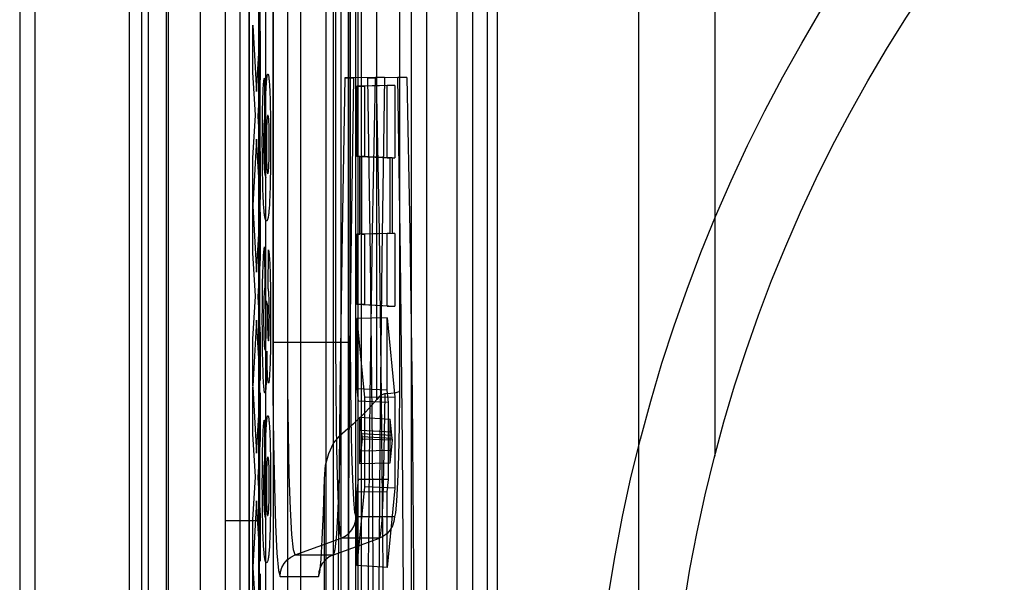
# Model space of a CAD drawing. Header units: millimetres. Extents: x 0 to 770, y -15 to 420.
# Tile 100 of 116: x 493.353 to 494.432, y 264.463 to 265.079. Entities that reach past the tile are written whole.
import ezdxf

# ---------------------------------------------------------------- set-up
doc = ezdxf.new("R2010")
doc.units = ezdxf.units.MM
doc.header["$LTSCALE"] = 32.67
doc.layers.get('0').update_dxf_attribs({"linetype": 'CONTINUOUS'})

msp = doc.modelspace()

# ---------------------------------------------------------------- linework, layer by layer
at = {"color": 9, "linetype": 'CONTINUOUS'}
for p, q in [((493.352701, 267.738734), (493.352701, 260.626128)), ((493.369368, 267.738734), (493.369368, 260.626128)), ((493.48644, 260.626128), (493.48644, 267.738734)), ((493.515677, 260.640764), (493.515677, 267.724097)), ((493.550693, 267.724097), (493.55029, 264.182431)), ((493.68829, 267.724097), (493.68829, 260.640764)), ((493.723059, 267.724097), (493.723059, 260.640764)), ((493.727065, 260.640764), (493.727065, 267.724097)), ((493.832069, 260.641785), (493.832069, 267.723077)), ((493.848735, 267.723077), (493.848735, 260.641785)), ((493.578173, 264.530677), (493.578195, 267.586852)), ((493.616203, 267.24394), (493.615531, 264.53068)), ((493.698909, 266.790976), (493.698909, 264.725603)), ((493.715346, 264.725603), (493.715346, 266.790976)), ((493.769014, 266.735685), (493.769014, 264.672503)), ((493.744026, 264.663263), (493.744026, 266.733947)), ((493.604522, 261.648227), (493.604522, 266.716634)), ((493.646168, 266.71835), (493.646168, 261.646512)), ((493.604052, 261.802053), (493.604052, 266.562808)), ((493.493621, 266.561819), (493.493621, 261.803043)), ((493.594281, 261.803043), (493.594281, 266.561819)), ((493.629999, 266.55996), (493.629999, 264.725603)), ((493.646436, 264.725603), (493.646436, 266.55996)), ((493.61446, 266.257545), (493.61446, 262.107316)), ((493.630897, 262.107316), (493.630897, 266.257545)), ((493.70451, 266.257545), (493.70451, 262.107316)), ((493.720947, 262.107316), (493.720947, 266.257545)), ((494.114455, 265.984926), (494.114455, 264.601017)), ((493.712496, 265.926748), (493.712496, 262.438114)), ((493.622564, 264.779455), (493.622411, 265.910513)), ((494.031163, 262.641603), (494.031163, 265.904432)), ((493.696471, 262.66582), (493.696471, 265.699042)), ((493.712908, 265.699042), (493.712908, 262.66582)), ((493.781937, 262.66582), (493.781937, 265.699042)), ((493.798374, 265.699042), (493.798374, 262.66582)), ((493.660332, 265.276053), (493.660378, 264.983834)), ((493.660378, 264.983834), (493.660448, 264.312511)), ((493.622358, 264.31251), (493.622564, 264.779455)), ((493.715346, 264.725603), (493.629999, 264.725603)), ((493.763262, 264.534772), (493.72134, 264.534772)), ((493.578255, 264.530677), (493.615531, 264.53068)), ((493.578277, 264.182417), (493.578255, 264.530677)), ((493.654483, 264.492931), (493.704903, 264.511281)), ((493.696405, 264.492931), (493.746825, 264.511281)), ((493.746825, 264.511281), (493.704903, 264.511281)), ((493.654483, 264.492931), (493.696405, 264.492931)), ((493.638046, 264.46944), (493.679968, 264.46944))]:
    msp.add_line(p, q, dxfattribs=at)
at = {"color": 6, "linetype": 'CONTINUOUS'}
for p, q in [((493.4731, 260.640764), (493.4731, 267.724097)), ((493.513135, 267.724097), (493.513135, 260.640764)), ((493.864971, 266.247954), (493.864971, 262.116908)), ((493.876171, 262.438114), (493.876171, 265.926748)), ((493.742403, 265.015764), (493.709094, 265.015203)), ((493.709094, 265.015203), (493.718882, 265.015203)), ((493.752272, 265.015764), (493.718882, 265.015203)), ((493.767085, 265.015764), (493.73382, 265.015203)), ((493.73382, 265.015203), (493.743608, 265.015203)), ((493.752272, 265.015764), (493.742403, 265.015764)), ((493.776955, 265.015764), (493.743608, 265.015203)), ((493.776955, 265.015764), (493.767085, 265.015764)), ((493.755286, 265.006968), (493.721994, 265.006407)), ((493.721994, 265.006407), (493.7305, 265.006407)), ((493.721994, 264.929413), (493.721994, 265.006407)), ((493.763865, 265.006968), (493.7305, 265.006407)), ((493.7305, 265.006407), (493.7305, 264.929413)), ((493.763865, 265.006968), (493.755286, 265.006968)), ((493.755286, 264.927646), (493.755286, 265.006968)), ((493.763865, 265.006968), (493.763865, 264.927646)), ((493.725367, 264.929413), (493.721994, 264.929413)), ((493.755286, 264.927646), (493.721994, 264.929413)), ((493.725367, 264.929413), (493.758659, 264.927646)), ((493.725367, 264.844294), (493.725367, 264.929413)), ((493.7305, 264.929413), (493.727344, 264.929413)), ((493.760708, 264.927646), (493.727344, 264.929413)), ((493.727344, 264.929413), (493.727344, 264.844294)), ((493.7305, 264.929413), (493.763865, 264.927646)), ((493.755286, 264.927646), (493.758659, 264.927646)), ((493.758659, 264.844855), (493.758659, 264.927646)), ((493.760708, 264.927646), (493.763865, 264.927646)), ((493.760708, 264.927646), (493.760708, 264.844855)), ((493.758659, 264.844855), (493.721994, 264.844294)), ((493.721994, 264.844294), (493.725367, 264.844294)), ((493.721994, 264.767301), (493.721994, 264.844294)), ((493.763865, 264.844855), (493.727344, 264.844294)), ((493.727344, 264.844294), (493.7305, 264.844294)), ((493.7305, 264.844294), (493.7305, 264.767301)), ((493.758659, 264.844855), (493.755286, 264.844855)), ((493.755286, 264.765533), (493.755286, 264.844855)), ((493.763865, 264.844855), (493.760708, 264.844855)), ((493.763865, 264.844855), (493.763865, 264.765533)), ((493.7305, 264.767301), (493.721994, 264.767301)), ((493.755286, 264.765533), (493.721994, 264.767301)), ((493.7305, 264.767301), (493.763865, 264.765533)), ((493.755286, 264.765533), (493.763865, 264.765533)), ((493.755286, 264.752742), (493.721994, 264.751752)), ((493.721994, 264.751752), (493.7305, 264.665434)), ((493.721994, 264.674883), (493.721994, 264.751752)), ((493.755286, 264.752742), (493.763865, 264.665682)), ((493.755286, 264.67342), (493.755286, 264.752742)), ((493.755286, 264.67342), (493.721994, 264.674883)), ((493.721994, 264.674883), (493.723392, 264.661202)), ((493.763865, 264.665682), (493.7305, 264.665434)), ((493.7305, 264.665434), (493.7305, 264.567698)), ((493.756683, 264.659739), (493.755286, 264.67342)), ((493.763865, 264.665682), (493.763865, 264.566244)), ((493.756683, 264.659739), (493.723392, 264.661202)), ((493.723392, 264.5754), (493.723392, 264.661202)), ((493.756683, 264.575657), (493.756683, 264.659739)), ((493.725181, 264.643682), (493.758546, 264.641503)), ((493.725181, 264.643682), (493.726626, 264.629542)), ((493.725181, 264.643682), (493.725181, 264.592919)), ((493.759944, 264.627822), (493.758546, 264.641503)), ((493.758546, 264.593892), (493.758546, 264.641503)), ((493.726626, 264.629542), (493.759944, 264.627822)), ((493.726626, 264.629542), (493.727043, 264.625833)), ((493.727043, 264.625833), (493.760362, 264.624105)), ((493.727043, 264.625833), (493.727462, 264.622474)), ((493.727462, 264.622474), (493.760783, 264.620726)), ((493.727462, 264.622474), (493.728046, 264.619951)), ((493.760362, 264.624105), (493.759944, 264.627822)), ((493.760783, 264.620726), (493.760362, 264.624105)), ((493.728046, 264.619951), (493.726626, 264.60706)), ((493.728046, 264.619951), (493.761196, 264.618942)), ((493.759944, 264.607574), (493.761196, 264.618942)), ((493.761196, 264.618942), (493.760783, 264.620726)), ((493.726626, 264.60706), (493.725181, 264.592919)), ((493.726626, 264.60706), (493.759944, 264.607574)), ((493.758546, 264.593892), (493.759944, 264.607574)), ((493.725181, 264.592919), (493.758546, 264.593892)), ((493.686505, 263.791536), (493.686505, 264.576337)), ((493.723392, 264.5754), (493.721994, 264.561718)), ((493.7305, 264.567698), (493.721994, 264.481381)), ((493.756683, 264.575657), (493.723392, 264.5754)), ((493.763865, 264.566244), (493.7305, 264.567698)), ((493.755286, 264.561975), (493.756683, 264.575657)), ((493.755286, 264.561975), (493.721994, 264.561718)), ((493.721994, 264.481381), (493.721994, 264.561718)), ((493.763865, 264.566244), (493.755286, 264.479184)), ((493.755286, 264.479184), (493.755286, 264.561975)), ((493.755286, 264.479184), (493.721994, 264.481381))]:
    msp.add_line(p, q, dxfattribs=at)
at = {"color": 7, "linetype": 'CONTINUOUS', "true_color": 0x2a4972}
for p, q in [((493.60824, 265.073148), (493.612338, 265.00052)), ((493.60824, 265.021667), (493.60824, 265.073148)), ((493.612338, 265.00052), (493.616093, 265.066352)), ((493.616093, 265.066352), (493.616093, 265.016177)), ((493.610956, 264.974427), (493.60824, 265.021667)), ((493.616093, 265.016177), (493.613569, 264.973557)), ((493.620768, 265.014905), (493.62095, 264.970237)), ((493.619297, 264.99774), (493.619378, 264.999603)), ((493.619378, 264.999603), (493.619466, 265.001423)), ((493.619466, 265.001423), (493.619561, 265.003185)), ((493.619561, 265.003185), (493.619658, 265.004807)), ((493.619658, 265.004807), (493.619757, 265.006295)), ((493.622376, 264.994832), (493.622526, 264.998886)), ((493.622526, 264.998886), (493.622694, 265.002799)), ((493.626458, 265.005685), (493.626629, 265.002234)), ((493.626629, 265.002234), (493.626818, 264.997715)), ((493.618848, 264.982272), (493.61897, 264.987657)), ((493.61897, 264.987657), (493.61906, 264.990974)), ((493.61906, 264.990974), (493.619181, 264.994714)), ((493.619181, 264.994714), (493.619297, 264.99774)), ((493.622114, 264.985887), (493.622236, 264.99043)), ((493.622236, 264.99043), (493.622376, 264.994832)), ((493.626818, 264.997715), (493.626972, 264.993353)), ((493.626972, 264.993353), (493.627114, 264.988607)), ((493.627114, 264.988607), (493.627239, 264.983623)), ((493.618747, 264.97648), (493.618848, 264.982272)), ((493.621845, 264.971374), (493.621961, 264.978825)), ((493.621961, 264.978825), (493.622114, 264.985887)), ((493.627239, 264.983623), (493.627395, 264.97575)), ((493.60824, 264.927295), (493.610956, 264.974427)), ((493.613569, 264.973557), (493.616093, 264.931807)), ((493.618577, 264.958121), (493.618648, 264.968481)), ((493.618648, 264.968481), (493.618747, 264.97648)), ((493.621766, 264.963581), (493.621845, 264.971374)), ((493.625893, 264.964916), (493.625818, 264.966523)), ((493.627395, 264.97575), (493.62753, 264.965822)), ((493.618554, 264.944526), (493.618577, 264.958121)), ((493.620064, 264.956318), (493.620021, 264.953664)), ((493.620118, 264.958776), (493.620064, 264.956318)), ((493.620159, 264.960284), (493.620118, 264.958776)), ((493.620204, 264.961674), (493.620159, 264.960284)), ((493.620255, 264.963011), (493.620204, 264.961674)), ((493.621717, 264.947315), (493.621723, 264.955385)), ((493.621723, 264.955385), (493.621766, 264.963581)), ((493.623113, 264.957012), (493.623066, 264.954601)), ((493.623168, 264.959258), (493.623113, 264.957012)), ((493.62323, 264.961331), (493.623168, 264.959258)), ((493.623297, 264.963227), (493.62323, 264.961331)), ((493.625957, 264.963259), (493.625893, 264.964916)), ((493.626017, 264.961432), (493.625957, 264.963259)), ((493.626071, 264.95944), (493.626017, 264.961432)), ((493.626118, 264.957291), (493.626071, 264.95944)), ((493.626158, 264.954953), (493.626118, 264.957291)), ((493.62753, 264.965822), (493.627614, 264.955191)), ((493.612278, 264.94817), (493.60824, 264.875597)), ((493.616093, 264.882121), (493.612278, 264.94817)), ((493.61859, 264.932786), (493.618554, 264.944526)), ((493.619966, 264.947255), (493.61996, 264.943437)), ((493.619991, 264.950982), (493.619966, 264.947255)), ((493.620021, 264.953664), (493.619991, 264.950982)), ((493.621745, 264.939788), (493.621717, 264.947315)), ((493.622977, 264.94634), (493.622965, 264.941958)), ((493.623011, 264.950597), (493.622977, 264.94634)), ((493.623066, 264.954601), (493.623011, 264.950597)), ((493.626204, 264.951142), (493.626158, 264.954953)), ((493.626222, 264.948487), (493.626204, 264.951142)), ((493.626232, 264.944423), (493.626222, 264.948487)), ((493.627614, 264.955191), (493.627646, 264.942266)), ((493.61996, 264.943437), (493.619974, 264.939165)), ((493.620021, 264.934017), (493.620065, 264.931125)), ((493.621807, 264.932617), (493.621745, 264.939788)), ((493.622965, 264.941958), (493.622977, 264.937714)), ((493.622977, 264.937714), (493.622996, 264.934944)), ((493.622996, 264.934944), (493.623043, 264.930966)), ((493.626139, 264.932903), (493.626189, 264.936573)), ((493.626189, 264.936573), (493.626221, 264.940445)), ((493.626221, 264.940445), (493.626232, 264.944423)), ((493.627646, 264.942266), (493.627623, 264.93171)), ((493.60824, 264.875597), (493.60824, 264.927295)), ((493.616093, 264.931807), (493.616093, 264.882121)), ((493.620065, 264.931125), (493.62012, 264.928424)), ((493.62012, 264.928424), (493.620185, 264.925937)), ((493.620185, 264.925937), (493.620257, 264.923663)), ((493.620257, 264.923663), (493.620336, 264.921586)), ((493.621902, 264.925894), (493.621807, 264.932617)), ((493.62199, 264.921368), (493.621902, 264.925894)), ((493.623043, 264.930966), (493.623084, 264.928507)), ((493.623084, 264.928507), (493.623134, 264.926226)), ((493.623134, 264.926226), (493.62319, 264.924106)), ((493.62319, 264.924106), (493.623252, 264.922149)), ((493.62585, 264.922369), (493.625919, 264.924181)), ((493.625919, 264.924181), (493.625983, 264.926144)), ((493.625983, 264.926144), (493.626042, 264.928262)), ((493.626042, 264.928262), (493.626095, 264.930541)), ((493.626095, 264.930541), (493.626139, 264.932903)), ((493.627623, 264.93171), (493.627552, 264.921497)), ((493.618822, 264.911279), (493.618704, 264.919513)), ((493.620336, 264.921586), (493.620419, 264.919694)), ((493.620419, 264.919694), (493.620483, 264.918402)), ((493.620483, 264.918402), (493.620555, 264.917122)), ((493.622092, 264.917136), (493.62199, 264.921368)), ((493.622207, 264.913205), (493.622092, 264.917136)), ((493.622331, 264.909585), (493.622207, 264.913205)), ((493.623252, 264.922149), (493.62332, 264.920362)), ((493.62332, 264.920362), (493.623399, 264.918583)), ((493.625777, 264.920703), (493.62585, 264.922369)), ((493.627552, 264.921497), (493.627434, 264.911971)), ((493.618976, 264.903444), (493.618822, 264.911279)), ((493.619111, 264.897992), (493.618976, 264.903444)), ((493.622462, 264.906286), (493.622331, 264.909585)), ((493.627328, 264.905903), (493.627201, 264.900116)), ((493.627434, 264.911971), (493.627328, 264.905903)), ((493.619276, 264.892423), (493.619111, 264.897992)), ((493.619464, 264.887117), (493.619276, 264.892423)), ((493.627058, 264.894728), (493.626885, 264.889302)), ((493.627201, 264.900116), (493.627058, 264.894728)), ((493.619632, 264.883121), (493.619464, 264.887117)), ((493.60824, 264.875162), (493.612338, 264.802535)), ((493.60824, 264.823682), (493.60824, 264.875162)), ((493.612338, 264.802535), (493.616093, 264.868367)), ((493.616093, 264.868367), (493.616093, 264.818191)), ((493.621071, 264.830444), (493.621271, 264.785715)), ((493.625053, 264.784422), (493.625322, 264.826994)), ((493.610956, 264.776441), (493.60824, 264.823682)), ((493.616093, 264.818191), (493.613569, 264.775572)), ((493.619585, 264.814039), (493.619688, 264.816181)), ((493.619688, 264.816181), (493.619794, 264.81818)), ((493.619794, 264.81818), (493.619903, 264.820034)), ((493.619903, 264.820034), (493.620014, 264.821741)), ((493.619182, 264.803096), (493.619344, 264.808064)), ((493.619344, 264.808064), (493.619485, 264.811754)), ((493.619485, 264.811754), (493.619585, 264.814039)), ((493.62661, 264.813563), (493.626743, 264.810874)), ((493.626743, 264.810874), (493.626868, 264.807879)), ((493.626868, 264.807879), (493.626987, 264.804586)), ((493.626987, 264.804586), (493.627097, 264.800985)), ((493.618925, 264.792756), (493.619047, 264.798113)), ((493.619047, 264.798113), (493.619182, 264.803096)), ((493.627097, 264.800985), (493.627245, 264.795051)), ((493.627245, 264.795051), (493.627371, 264.788611)), ((493.618668, 264.77552), (493.618774, 264.784127)), ((493.618774, 264.784127), (493.618925, 264.792756)), ((493.627371, 264.788611), (493.627506, 264.779107)), ((493.60824, 264.72931), (493.610956, 264.776441)), ((493.613569, 264.775572), (493.616093, 264.733822)), ((493.618585, 264.763764), (493.618668, 264.77552)), ((493.620246, 264.772459), (493.62019, 264.770515)), ((493.620306, 264.774256), (493.620246, 264.772459)), ((493.620384, 264.776204), (493.620306, 264.774256)), ((493.625744, 264.778457), (493.625683, 264.77942)), ((493.625803, 264.777393), (493.625744, 264.778457)), ((493.62586, 264.776222), (493.625803, 264.777393)), ((493.625915, 264.77494), (493.62586, 264.776222)), ((493.625963, 264.773657), (493.625915, 264.77494)), ((493.626024, 264.771739), (493.625963, 264.773657)), ((493.627506, 264.779107), (493.627596, 264.768962)), ((493.618558, 264.751214), (493.618585, 264.763764)), ((493.620056, 264.763903), (493.620014, 264.760359)), ((493.620116, 264.767347), (493.620056, 264.763903)), ((493.62019, 264.770515), (493.620116, 264.767347)), ((493.622724, 264.771114), (493.624113, 264.766)), ((493.622829, 264.758788), (493.622724, 264.771114)), ((493.624113, 264.766), (493.624113, 264.763466)), ((493.624113, 264.763466), (493.624138, 264.75573)), ((493.626079, 264.769649), (493.626024, 264.771739)), ((493.626128, 264.767401), (493.626079, 264.769649)), ((493.626168, 264.765007), (493.626128, 264.767401)), ((493.62621, 264.761498), (493.626168, 264.765007)), ((493.62623, 264.758749), (493.62621, 264.761498)), ((493.627596, 264.768962), (493.627645, 264.755423)), ((493.61859, 264.737951), (493.618558, 264.751214)), ((493.619986, 264.756655), (493.619974, 264.751584)), ((493.619974, 264.751584), (493.61999, 264.746127)), ((493.620014, 264.760359), (493.619986, 264.756655)), ((493.622851, 264.752469), (493.622829, 264.758788)), ((493.622843, 264.746696), (493.622851, 264.752469)), ((493.624138, 264.75573), (493.624177, 264.750649)), ((493.624177, 264.750649), (493.624235, 264.745803)), ((493.626244, 264.754048), (493.62623, 264.758749)), ((493.626234, 264.749517), (493.626244, 264.754048)), ((493.627645, 264.755423), (493.627625, 264.741874)), ((493.612278, 264.750185), (493.60824, 264.677612)), ((493.616093, 264.684135), (493.612278, 264.750185)), ((493.620038, 264.740882), (493.620093, 264.737248)), ((493.622771, 264.738426), (493.622817, 264.742465)), ((493.622817, 264.742465), (493.622843, 264.746696)), ((493.624235, 264.745803), (493.624292, 264.742413)), ((493.624292, 264.742413), (493.624361, 264.739301)), ((493.626071, 264.737847), (493.62613, 264.740424)), ((493.62613, 264.740424), (493.626178, 264.743222)), ((493.626178, 264.743222), (493.626213, 264.746302)), ((493.626213, 264.746302), (493.626234, 264.749517)), ((493.627625, 264.741874), (493.627558, 264.73159)), ((493.60824, 264.677612), (493.60824, 264.72931)), ((493.616093, 264.733822), (493.616093, 264.684135)), ((493.618632, 264.731572), (493.61859, 264.737951)), ((493.618724, 264.72248), (493.618632, 264.731572)), ((493.620093, 264.737248), (493.620164, 264.733966)), ((493.620164, 264.733966), (493.620218, 264.731944)), ((493.620218, 264.731944), (493.620278, 264.730059)), ((493.620278, 264.730059), (493.620341, 264.728314)), ((493.622526, 264.728408), (493.622599, 264.730604)), ((493.622599, 264.730604), (493.622666, 264.733008)), ((493.622666, 264.733008), (493.622723, 264.735614)), ((493.622723, 264.735614), (493.622771, 264.738426)), ((493.624361, 264.739301), (493.624413, 264.737413)), ((493.624413, 264.737413), (493.624472, 264.735682)), ((493.624472, 264.735682), (493.624535, 264.734123)), ((493.624535, 264.734123), (493.624602, 264.732736)), ((493.625977, 264.734826), (493.626026, 264.736272)), ((493.626026, 264.736272), (493.626071, 264.737847)), ((493.627558, 264.73159), (493.627446, 264.722057)), ((493.618856, 264.713846), (493.618724, 264.72248)), ((493.620341, 264.728314), (493.620417, 264.726511)), ((493.620417, 264.726511), (493.620506, 264.724715)), ((493.622406, 264.725528), (493.622474, 264.727063)), ((493.622474, 264.727063), (493.622526, 264.728408)), ((493.627446, 264.722057), (493.627333, 264.715425)), ((493.619022, 264.705835), (493.618856, 264.713846)), ((493.623419, 264.708591), (493.623315, 264.701631)), ((493.623494, 264.715911), (493.623419, 264.708591)), ((493.623582, 264.711746), (493.623494, 264.715911)), ((493.623747, 264.70511), (493.623582, 264.711746)), ((493.627196, 264.709269), (493.627088, 264.705302)), ((493.627333, 264.715425), (493.627196, 264.709269)), ((493.619157, 264.700646), (493.619022, 264.705835)), ((493.619306, 264.695823), (493.619157, 264.700646)), ((493.623228, 264.69729), (493.623127, 264.693178)), ((493.623315, 264.701631), (493.623228, 264.69729)), ((493.623893, 264.700176), (493.623747, 264.70511)), ((493.62401, 264.696752), (493.623893, 264.700176)), ((493.624134, 264.693605), (493.62401, 264.696752)), ((493.626845, 264.698168), (493.626714, 264.695007)), ((493.62697, 264.701603), (493.626845, 264.698168)), ((493.627088, 264.705302), (493.62697, 264.701603)), ((493.619466, 264.691323), (493.619306, 264.695823)), ((493.619638, 264.687168), (493.619466, 264.691323)), ((493.619819, 264.683429), (493.619638, 264.687168)), ((493.623014, 264.689392), (493.62289, 264.685939)), ((493.623127, 264.693178), (493.623014, 264.689392)), ((493.624221, 264.691679), (493.624134, 264.693605)), ((493.62431, 264.689904), (493.624221, 264.691679)), ((493.624396, 264.688398), (493.62431, 264.689904)), ((493.624484, 264.687033), (493.624396, 264.688398)), ((493.626714, 264.695007), (493.626577, 264.692122)), ((493.60824, 264.677177), (493.612338, 264.60455)), ((493.60824, 264.625696), (493.60824, 264.677177)), ((493.612338, 264.60455), (493.616093, 264.670382)), ((493.616093, 264.670382), (493.616093, 264.620206)), ((493.619658, 264.630588), (493.619757, 264.632076)), ((493.620768, 264.640686), (493.62095, 264.596018)), ((493.610956, 264.578456), (493.60824, 264.625696)), ((493.619181, 264.620495), (493.619297, 264.623521)), ((493.619297, 264.623521), (493.619378, 264.625384)), ((493.619378, 264.625384), (493.619466, 264.627204)), ((493.619466, 264.627204), (493.619561, 264.628966)), ((493.619561, 264.628966), (493.619658, 264.630588)), ((493.622376, 264.620613), (493.622526, 264.624667)), ((493.622526, 264.624667), (493.622694, 264.62858)), ((493.626458, 264.631466), (493.626629, 264.628015)), ((493.626629, 264.628015), (493.626818, 264.623496)), ((493.626818, 264.623496), (493.626972, 264.619134)), ((493.616093, 264.620206), (493.613569, 264.577586)), ((493.618848, 264.608053), (493.61897, 264.613439)), ((493.61897, 264.613439), (493.61906, 264.616756)), ((493.61906, 264.616756), (493.619181, 264.620495)), ((493.621961, 264.604606), (493.622114, 264.611668)), ((493.622114, 264.611668), (493.622236, 264.616211)), ((493.622236, 264.616211), (493.622376, 264.620613)), ((493.626972, 264.619134), (493.627114, 264.614388)), ((493.627114, 264.614388), (493.627239, 264.609405)), ((493.618648, 264.594262), (493.618747, 264.602261)), ((493.618747, 264.602261), (493.618848, 264.608053)), ((493.621845, 264.597155), (493.621961, 264.604606)), ((493.627239, 264.609405), (493.627395, 264.601531)), ((493.627395, 264.601531), (493.62753, 264.591603)), ((493.618577, 264.583902), (493.618648, 264.594262)), ((493.620255, 264.588792), (493.620204, 264.587455)), ((493.621723, 264.581166), (493.621766, 264.589362)), ((493.621766, 264.589362), (493.621845, 264.597155)), ((493.623297, 264.589008), (493.62323, 264.587112)), ((493.625893, 264.590697), (493.625818, 264.592304)), ((493.625957, 264.58904), (493.625893, 264.590697)), ((493.626017, 264.587213), (493.625957, 264.58904)), ((493.62753, 264.591603), (493.627614, 264.580972)), ((493.60824, 264.531324), (493.610956, 264.578456)), ((493.618554, 264.570307), (493.618577, 264.583902)), ((493.620021, 264.579445), (493.619991, 264.576763)), ((493.620064, 264.582099), (493.620021, 264.579445)), ((493.620118, 264.584557), (493.620064, 264.582099)), ((493.620159, 264.586065), (493.620118, 264.584557)), ((493.620204, 264.587455), (493.620159, 264.586065)), ((493.621717, 264.573096), (493.621723, 264.581166)), ((493.623066, 264.580382), (493.623011, 264.576378)), ((493.623113, 264.582794), (493.623066, 264.580382)), ((493.623168, 264.585039), (493.623113, 264.582794)), ((493.62323, 264.587112), (493.623168, 264.585039)), ((493.626071, 264.585221), (493.626017, 264.587213)), ((493.626118, 264.583072), (493.626071, 264.585221)), ((493.626158, 264.580734), (493.626118, 264.583072)), ((493.626204, 264.576923), (493.626158, 264.580734)), ((493.627614, 264.580972), (493.627646, 264.568048)), ((493.613569, 264.577586), (493.616093, 264.535836)), ((493.61859, 264.558567), (493.618554, 264.570307)), ((493.619966, 264.573036), (493.61996, 264.569218)), ((493.61996, 264.569218), (493.619974, 264.564946)), ((493.619991, 264.576763), (493.619966, 264.573036)), ((493.621745, 264.565569), (493.621717, 264.573096)), ((493.622977, 264.572121), (493.622965, 264.567739)), ((493.622965, 264.567739), (493.622977, 264.563495)), ((493.623011, 264.576378), (493.622977, 264.572121)), ((493.626222, 264.574268), (493.626204, 264.576923)), ((493.626221, 264.566226), (493.626232, 264.570204)), ((493.626232, 264.570204), (493.626222, 264.574268)), ((493.627646, 264.568048), (493.627623, 264.557491)), ((493.620021, 264.559798), (493.620065, 264.556907)), ((493.620065, 264.556907), (493.62012, 264.554205)), ((493.621807, 264.558398), (493.621745, 264.565569)), ((493.621902, 264.551675), (493.621807, 264.558398)), ((493.622977, 264.563495), (493.622996, 264.560725)), ((493.622996, 264.560725), (493.623043, 264.556747)), ((493.623043, 264.556747), (493.623084, 264.554288)), ((493.626042, 264.554043), (493.626095, 264.556322)), ((493.626095, 264.556322), (493.626139, 264.558684)), ((493.626139, 264.558684), (493.626189, 264.562354)), ((493.626189, 264.562354), (493.626221, 264.566226)), ((493.627623, 264.557491), (493.627552, 264.547278)), ((493.612278, 264.552199), (493.60824, 264.479626)), ((493.616093, 264.48615), (493.612278, 264.552199)), ((493.618822, 264.53706), (493.618704, 264.545294)), ((493.62012, 264.554205), (493.620185, 264.551718)), ((493.620185, 264.551718), (493.620257, 264.549444)), ((493.620257, 264.549444), (493.620336, 264.547367)), ((493.620336, 264.547367), (493.620419, 264.545475)), ((493.620419, 264.545475), (493.620483, 264.544184)), ((493.62199, 264.54715), (493.621902, 264.551675)), ((493.622092, 264.542917), (493.62199, 264.54715)), ((493.623084, 264.554288), (493.623134, 264.552007)), ((493.623134, 264.552007), (493.62319, 264.549887)), ((493.62319, 264.549887), (493.623252, 264.547931)), ((493.623252, 264.547931), (493.62332, 264.546143)), ((493.62332, 264.546143), (493.623399, 264.544364)), ((493.625777, 264.546484), (493.62585, 264.54815)), ((493.62585, 264.54815), (493.625919, 264.549962)), ((493.625919, 264.549962), (493.625983, 264.551925)), ((493.625983, 264.551925), (493.626042, 264.554043)), ((493.627552, 264.547278), (493.627434, 264.537752)), ((493.616093, 264.535836), (493.616093, 264.48615)), ((493.618976, 264.529225), (493.618822, 264.53706)), ((493.620483, 264.544184), (493.620555, 264.542904)), ((493.622207, 264.538986), (493.622092, 264.542917)), ((493.622331, 264.535366), (493.622207, 264.538986)), ((493.622462, 264.532067), (493.622331, 264.535366)), ((493.627434, 264.537752), (493.627328, 264.531684)), ((493.60824, 264.479626), (493.60824, 264.531324)), ((493.619111, 264.523773), (493.618976, 264.529225)), ((493.619276, 264.518204), (493.619111, 264.523773)), ((493.627201, 264.525897), (493.627058, 264.520509)), ((493.627328, 264.531684), (493.627201, 264.525897)), ((493.619464, 264.512898), (493.619276, 264.518204)), ((493.627058, 264.520509), (493.626885, 264.515084)), ((493.619632, 264.508902), (493.619464, 264.512898)), ((493.60824, 264.479191), (493.612338, 264.406564)), ((493.60824, 264.427711), (493.60824, 264.479191)), ((493.612338, 264.406564), (493.616093, 264.472396)), ((493.616093, 264.472396), (493.616093, 264.42222))]:
    msp.add_line(p, q, dxfattribs=at)
for points in [[(493.619757, 265.006295), (493.619859, 265.007655), (493.61991, 265.008289), (493.619962, 265.008894), (493.620015, 265.009469), (493.620067, 265.010016), (493.62012, 265.010536), (493.620173, 265.011029), (493.620227, 265.011496), (493.620281, 265.011938), (493.620334, 265.012355), (493.620388, 265.012749), (493.620443, 265.01312), (493.620497, 265.013468), (493.620551, 265.013796), (493.620605, 265.014102), (493.62066, 265.014388), (493.620714, 265.014656), (493.620768, 265.014905)], [(493.622694, 265.002799), (493.62287, 265.006303), (493.622962, 265.007892), (493.623058, 265.009415), (493.623156, 265.01082), (493.623255, 265.012108), (493.623356, 265.013282), (493.623458, 265.014345), (493.623568, 265.015354), (493.623679, 265.016243), (493.623791, 265.017016), (493.623903, 265.017676), (493.624016, 265.018227), (493.624139, 265.018709), (493.624262, 265.019073), (493.624386, 265.019327), (493.62451, 265.019475), (493.624634, 265.019525), (493.624764, 265.019477), (493.624893, 265.019322), (493.625022, 265.019055), (493.625151, 265.018671), (493.625279, 265.018162), (493.625396, 265.017582), (493.625513, 265.016888), (493.625629, 265.016075), (493.625744, 265.015138), (493.625857, 265.014073), (493.625963, 265.012953), (493.626067, 265.011713), (493.62617, 265.010352), (493.626271, 265.008867), (493.62637, 265.007257), (493.626458, 265.005685)], [(493.62095, 264.970237), (493.620917, 264.970123), (493.620884, 264.969995), (493.620851, 264.969852), (493.620817, 264.969694), (493.620784, 264.969519), (493.62075, 264.969327), (493.620717, 264.969116), (493.620684, 264.968886), (493.620651, 264.968635), (493.620618, 264.968362), (493.620585, 264.968066), (493.620552, 264.967746), (493.62052, 264.967402), (493.620489, 264.967032), (493.620457, 264.966634), (493.620426, 264.966209), (493.620396, 264.965755), (493.620367, 264.96527), (493.620338, 264.964755), (493.620309, 264.964207), (493.620255, 264.963011)], [(493.625818, 264.966523), (493.625776, 264.967307), (493.625733, 264.968032), (493.625689, 264.968703), (493.625645, 264.96932), (493.625599, 264.969887), (493.625553, 264.970406), (493.625507, 264.97088), (493.62546, 264.97131), (493.625413, 264.9717), (493.625365, 264.972052), (493.625299, 264.972487), (493.625232, 264.972857), (493.625164, 264.97317), (493.625097, 264.973432), (493.62503, 264.973648), (493.624931, 264.973892), (493.624832, 264.974057), (493.624733, 264.974152), (493.624634, 264.97418), (493.624554, 264.974158), (493.624473, 264.974094), (493.624393, 264.973982), (493.624313, 264.973819), (493.624232, 264.973603), (493.624163, 264.973367), (493.624094, 264.973082), (493.624025, 264.972741), (493.623956, 264.972339), (493.623888, 264.97187), (493.623838, 264.97148), (493.623788, 264.971048), (493.623739, 264.970573), (493.62369, 264.970052), (493.623642, 264.969483), (493.623594, 264.968863), (493.623547, 264.968192), (493.623501, 264.967466), (493.623456, 264.966683), (493.623411, 264.965841), (493.623368, 264.964939), (493.623297, 264.963227)], [(493.619974, 264.939165), (493.619981, 264.938111), (493.620021, 264.934017)], [(493.618704, 264.919513), (493.618604, 264.930467), (493.61859, 264.932786)], [(493.620555, 264.917122), (493.620592, 264.916538), (493.62063, 264.915987), (493.620668, 264.915469), (493.620706, 264.914983), (493.620746, 264.914525), (493.620785, 264.914094), (493.620825, 264.91369), (493.620865, 264.913309), (493.620906, 264.91295), (493.620946, 264.912612), (493.620987, 264.912292), (493.621028, 264.911989), (493.621069, 264.911701), (493.621111, 264.911427), (493.621152, 264.911164), (493.621193, 264.910911), (493.621291, 264.910345), (493.621389, 264.909821), (493.621486, 264.909339), (493.621584, 264.908895), (493.621681, 264.908488), (493.621779, 264.908115), (493.621876, 264.907774), (493.621974, 264.907464), (493.622071, 264.907181), (493.622169, 264.906924), (493.622266, 264.906691), (493.622364, 264.906479), (493.622462, 264.906286)], [(493.623399, 264.918583), (493.623444, 264.917697), (493.62349, 264.916872), (493.623537, 264.916107), (493.623585, 264.915401), (493.623634, 264.914751), (493.623683, 264.914156), (493.623733, 264.913614), (493.623784, 264.913125), (493.623835, 264.912686), (493.623895, 264.912227), (493.623957, 264.911833), (493.624018, 264.911497), (493.62408, 264.911215), (493.624142, 264.910981), (493.624213, 264.91077), (493.624283, 264.91061), (493.624354, 264.9105), (493.624425, 264.910436), (493.624495, 264.910414), (493.624573, 264.910437), (493.624652, 264.91051), (493.62473, 264.910636), (493.624807, 264.910819), (493.624885, 264.91106), (493.624954, 264.911328), (493.625023, 264.911649), (493.625092, 264.912031), (493.625161, 264.912477), (493.625228, 264.912994), (493.625286, 264.913498), (493.625344, 264.914059), (493.625401, 264.914678), (493.625457, 264.915356), (493.625513, 264.916093), (493.625568, 264.91689), (493.625621, 264.917749), (493.625674, 264.91867), (493.625777, 264.920703)], [(493.626885, 264.889302), (493.626698, 264.88439), (493.626599, 264.882135), (493.626484, 264.879737), (493.626365, 264.877514), (493.626243, 264.87546), (493.626118, 264.873573), (493.625991, 264.871848), (493.625839, 264.870018), (493.625685, 264.868388), (493.62553, 264.86694), (493.625373, 264.865655), (493.625214, 264.864515), (493.625027, 264.863334), (493.624838, 264.862316), (493.624649, 264.86145), (493.624459, 264.860723), (493.624269, 264.860123), (493.624001, 264.859473), (493.623733, 264.859027), (493.623444, 264.858749), (493.623154, 264.858662), (493.62286, 264.858754), (493.622565, 264.859046), (493.622383, 264.859335), (493.622201, 264.859717), (493.622019, 264.860196), (493.621824, 264.860826), (493.621631, 264.861588), (493.621437, 264.862494), (493.621245, 264.863558), (493.621054, 264.864792), (493.620891, 264.865987), (493.62073, 264.867331), (493.620571, 264.868842), (493.620413, 264.870539), (493.620258, 264.872437), (493.620127, 264.874233), (493.619999, 264.876195), (493.619874, 264.878327), (493.619751, 264.880634), (493.619632, 264.883121)], [(493.620014, 264.821741), (493.620127, 264.8233), (493.620185, 264.824023), (493.620243, 264.824709), (493.620301, 264.825357), (493.620359, 264.825967), (493.620418, 264.826539), (493.620477, 264.827072), (493.620536, 264.827567), (493.620603, 264.828074), (493.620669, 264.828534), (493.620736, 264.828951), (493.620802, 264.829325), (493.620869, 264.82966), (493.620936, 264.829956), (493.621004, 264.830217), (493.621071, 264.830444)], [(493.625322, 264.826994), (493.625444, 264.826283), (493.625566, 264.825495), (493.625688, 264.824621), (493.625808, 264.823654), (493.625928, 264.822587), (493.626047, 264.821411), (493.626131, 264.820511), (493.626213, 264.819547), (493.626295, 264.818513), (493.626376, 264.817404), (493.626456, 264.816213), (493.626534, 264.814935), (493.62661, 264.813563)], [(493.621271, 264.785715), (493.621223, 264.785538), (493.621173, 264.785332), (493.621124, 264.785097), (493.621075, 264.784831), (493.621026, 264.784533), (493.620977, 264.784201), (493.620928, 264.783834), (493.620879, 264.783431), (493.620831, 264.78299), (493.620783, 264.78251), (493.620735, 264.78199), (493.620688, 264.781428), (493.620642, 264.780822), (493.620597, 264.780172), (493.620552, 264.779476), (493.620509, 264.778733), (493.620466, 264.77794), (493.620384, 264.776204)], [(493.625683, 264.77942), (493.625652, 264.779865), (493.625621, 264.780286), (493.625589, 264.780684), (493.625556, 264.78106), (493.625524, 264.781414), (493.625491, 264.781746), (493.625458, 264.782059), (493.625425, 264.782351), (493.625391, 264.782624), (493.625357, 264.782878), (493.625324, 264.783114), (493.62529, 264.783333), (493.625256, 264.783534), (493.625222, 264.78372), (493.625188, 264.783889), (493.625154, 264.784043), (493.62512, 264.784183), (493.625087, 264.784309), (493.625053, 264.784422)], [(493.61999, 264.746127), (493.619999, 264.744788), (493.620038, 264.740882)], [(493.624602, 264.732736), (493.624637, 264.732108), (493.624673, 264.731522), (493.624709, 264.73098), (493.624746, 264.73048), (493.624784, 264.730024), (493.624828, 264.729543), (493.624872, 264.72912), (493.624918, 264.728752), (493.624963, 264.728437), (493.625009, 264.728173), (493.625059, 264.727943), (493.625109, 264.727769), (493.625159, 264.727648), (493.62521, 264.727578), (493.62526, 264.727556), (493.625301, 264.727572), (493.625342, 264.72762), (493.625383, 264.727702), (493.625424, 264.727819), (493.625465, 264.727975), (493.625505, 264.72817), (493.625545, 264.728407), (493.625585, 264.728688), (493.625625, 264.729014), (493.625664, 264.729389), (493.625698, 264.729757), (493.625732, 264.730163), (493.625765, 264.730608), (493.625797, 264.731092), (493.625829, 264.731615), (493.625861, 264.732177), (493.625891, 264.732779), (493.625921, 264.733421), (493.625977, 264.734826)], [(493.620506, 264.724715), (493.620552, 264.723901), (493.620599, 264.723142), (493.620647, 264.722438), (493.620695, 264.721788), (493.620745, 264.721192), (493.620794, 264.72065), (493.620844, 264.72016), (493.620901, 264.719674), (493.620958, 264.71925), (493.621016, 264.718885), (493.621073, 264.718574), (493.621131, 264.718315), (493.621196, 264.718085), (493.62126, 264.717911), (493.621324, 264.71779), (493.621389, 264.71772), (493.621454, 264.717698), (493.621515, 264.717721), (493.621576, 264.717788), (493.621637, 264.717903), (493.621698, 264.718068), (493.621759, 264.718286)], [(493.621759, 264.718286), (493.621805, 264.718488), (493.621851, 264.718723), (493.621896, 264.718995), (493.621941, 264.719305), (493.621986, 264.719655), (493.622031, 264.720047), (493.622071, 264.720434), (493.62211, 264.720856), (493.622148, 264.721313), (493.622187, 264.721807), (493.622225, 264.722336), (493.622262, 264.722902), (493.622299, 264.723503), (493.622335, 264.724142), (493.622406, 264.725528)], [(493.62289, 264.685939), (493.622758, 264.682827), (493.622674, 264.681108), (493.622588, 264.679519), (493.6225, 264.678058), (493.62241, 264.676727), (493.622317, 264.675527), (493.622224, 264.674458), (493.622129, 264.673521), (493.62204, 264.672772), (493.621951, 264.672133), (493.621861, 264.6716), (493.62177, 264.67117), (493.621673, 264.670821), (493.621576, 264.670577), (493.621478, 264.670433), (493.621381, 264.670382), (493.621267, 264.670431), (493.621154, 264.670598), (493.621041, 264.670886), (493.620929, 264.671298), (493.620817, 264.671835), (493.620711, 264.672466), (493.620606, 264.673215), (493.620501, 264.674083), (493.620398, 264.675074), (493.620296, 264.676188), (493.620197, 264.677405), (493.6201, 264.67874), (493.620004, 264.680191), (493.619911, 264.681755), (493.619819, 264.683429)], [(493.62499, 264.68217), (493.624944, 264.682427), (493.624898, 264.682716), (493.624852, 264.683039), (493.624807, 264.683396), (493.62476, 264.683805), (493.624713, 264.684251), (493.624666, 264.684735), (493.62462, 264.685255), (493.624574, 264.685811), (493.624529, 264.686404), (493.624484, 264.687033)], [(493.626577, 264.692122), (493.626436, 264.689576), (493.626365, 264.688437), (493.626293, 264.687374), (493.62622, 264.686391), (493.626146, 264.685491), (493.626071, 264.684681), (493.625996, 264.683956), (493.62592, 264.683317), (493.625843, 264.682763), (493.625765, 264.682295), (493.625685, 264.681905), (493.625605, 264.681605), (493.625524, 264.681392), (493.625444, 264.681266), (493.625363, 264.681225), (493.625269, 264.681283), (493.625176, 264.681457), (493.625083, 264.681751), (493.62499, 264.68217)], [(493.622694, 264.62858), (493.62287, 264.632084), (493.622962, 264.633673), (493.623058, 264.635196), (493.623156, 264.636601), (493.623255, 264.637889), (493.623356, 264.639064), (493.623458, 264.640126), (493.623568, 264.641135), (493.623679, 264.642024), (493.623791, 264.642797), (493.623903, 264.643457), (493.624016, 264.644009), (493.624139, 264.64449), (493.624262, 264.644854), (493.624386, 264.645108), (493.62451, 264.645256), (493.624634, 264.645306), (493.624764, 264.645258), (493.624893, 264.645103), (493.625022, 264.644836), (493.625151, 264.644452), (493.625279, 264.643943), (493.625396, 264.643363), (493.625513, 264.642669), (493.625629, 264.641856), (493.625744, 264.640919), (493.625857, 264.639854), (493.625963, 264.638734), (493.626067, 264.637494), (493.62617, 264.636133), (493.626271, 264.634648), (493.62637, 264.633038), (493.626458, 264.631466)], [(493.619757, 264.632076), (493.619859, 264.633437), (493.61991, 264.634071), (493.619962, 264.634675), (493.620015, 264.63525), (493.620067, 264.635797), (493.62012, 264.636317), (493.620173, 264.63681), (493.620227, 264.637277), (493.620281, 264.637719), (493.620334, 264.638136), (493.620388, 264.63853), (493.620443, 264.638901), (493.620497, 264.639249), (493.620551, 264.639577), (493.620605, 264.639883), (493.62066, 264.64017), (493.620714, 264.640437), (493.620768, 264.640686)], [(493.625818, 264.592304), (493.625776, 264.593088), (493.625733, 264.593814), (493.625689, 264.594484), (493.625645, 264.595101), (493.625599, 264.595668), (493.625553, 264.596187), (493.625507, 264.596661), (493.62546, 264.597091), (493.625413, 264.597481), (493.625365, 264.597833), (493.625299, 264.598268), (493.625232, 264.598638), (493.625164, 264.598952), (493.625097, 264.599213), (493.62503, 264.599429), (493.624931, 264.599673), (493.624832, 264.599839), (493.624733, 264.599933), (493.624634, 264.599961), (493.624554, 264.59994), (493.624473, 264.599875), (493.624393, 264.599763), (493.624313, 264.599601), (493.624232, 264.599384), (493.624163, 264.599148), (493.624094, 264.598863), (493.624025, 264.598522), (493.623956, 264.59812), (493.623888, 264.597651), (493.623838, 264.597261), (493.623788, 264.596829), (493.623739, 264.596354), (493.62369, 264.595833), (493.623642, 264.595264), (493.623594, 264.594644), (493.623547, 264.593973), (493.623501, 264.593247), (493.623456, 264.592464), (493.623411, 264.591623), (493.623368, 264.59072), (493.623297, 264.589008)], [(493.62095, 264.596018), (493.620917, 264.595904), (493.620884, 264.595776), (493.620851, 264.595633), (493.620817, 264.595475), (493.620784, 264.595301), (493.62075, 264.595108), (493.620717, 264.594898), (493.620684, 264.594667), (493.620651, 264.594416), (493.620618, 264.594143), (493.620585, 264.593847), (493.620552, 264.593528), (493.62052, 264.593183), (493.620489, 264.592813), (493.620457, 264.592415), (493.620426, 264.59199), (493.620396, 264.591536), (493.620367, 264.591051), (493.620338, 264.590536), (493.620309, 264.589988), (493.620255, 264.588792)], [(493.618704, 264.545294), (493.618604, 264.556248), (493.61859, 264.558567)], [(493.619974, 264.564946), (493.619981, 264.563893), (493.620021, 264.559798)], [(493.623399, 264.544364), (493.623444, 264.543478), (493.62349, 264.542653), (493.623537, 264.541888), (493.623585, 264.541182), (493.623634, 264.540532), (493.623683, 264.539937), (493.623733, 264.539395), (493.623784, 264.538906), (493.623835, 264.538467), (493.623895, 264.538008), (493.623957, 264.537614), (493.624018, 264.537278), (493.62408, 264.536996), (493.624142, 264.536762), (493.624213, 264.536551), (493.624283, 264.536391), (493.624354, 264.536281), (493.624425, 264.536217), (493.624495, 264.536195), (493.624573, 264.536218), (493.624652, 264.536291), (493.62473, 264.536418), (493.624807, 264.5366), (493.624885, 264.536841), (493.624954, 264.537109), (493.625023, 264.537431), (493.625092, 264.537812), (493.625161, 264.538258), (493.625228, 264.538775), (493.625286, 264.539279), (493.625344, 264.53984), (493.625401, 264.540459), (493.625457, 264.541137), (493.625513, 264.541874), (493.625568, 264.542671), (493.625621, 264.54353), (493.625674, 264.544451), (493.625777, 264.546484)], [(493.620555, 264.542904), (493.620592, 264.542319), (493.62063, 264.541768), (493.620668, 264.54125), (493.620706, 264.540764), (493.620746, 264.540306), (493.620785, 264.539876), (493.620825, 264.539471), (493.620865, 264.53909), (493.620906, 264.538731), (493.620946, 264.538393), (493.620987, 264.538073), (493.621028, 264.53777), (493.621069, 264.537482), (493.621111, 264.537208), (493.621152, 264.536945), (493.621193, 264.536692), (493.621291, 264.536126), (493.621389, 264.535603), (493.621486, 264.53512), (493.621584, 264.534676), (493.621681, 264.534269), (493.621779, 264.533896), (493.621876, 264.533555), (493.621974, 264.533245), (493.622071, 264.532962), (493.622169, 264.532705), (493.622266, 264.532472), (493.622364, 264.53226), (493.622462, 264.532067)], [(493.626885, 264.515084), (493.626698, 264.510172), (493.626599, 264.507916), (493.626484, 264.505518), (493.626365, 264.503295), (493.626243, 264.501241), (493.626118, 264.499354), (493.625991, 264.497629), (493.625839, 264.495799), (493.625685, 264.494169), (493.62553, 264.492721), (493.625373, 264.491436), (493.625214, 264.490296), (493.625027, 264.489115), (493.624838, 264.488097), (493.624649, 264.487231), (493.624459, 264.486504), (493.624269, 264.485904), (493.624001, 264.485254), (493.623733, 264.484808), (493.623444, 264.48453), (493.623154, 264.484443), (493.62286, 264.484535), (493.622565, 264.484827), (493.622383, 264.485117), (493.622201, 264.485498), (493.622019, 264.485977), (493.621824, 264.486607), (493.621631, 264.487369), (493.621437, 264.488276), (493.621245, 264.489339), (493.621054, 264.490573), (493.620891, 264.491768), (493.62073, 264.493112), (493.620571, 264.494623), (493.620413, 264.49632), (493.620258, 264.498218), (493.620127, 264.500014), (493.619999, 264.501976), (493.619874, 264.504108), (493.619751, 264.506415), (493.619632, 264.508902)]]:
    msp.add_lwpolyline(points, dxfattribs=at)
at = {"color": 6, "linetype": 'CONTINUOUS'}
for points in [[(493.709096, 265.015203), (493.705877, 264.846736), (493.703412, 264.666043), (493.701743, 264.476443), (493.700902, 264.281444), (493.700902, 264.084632), (493.701743, 263.889631), (493.703412, 263.70003), (493.705877, 263.519334), (493.709096, 263.350865)], [(493.718884, 263.350865), (493.715956, 263.546949), (493.71383, 263.753218), (493.712541, 263.966391), (493.712109, 264.183045), (493.71254, 264.399699), (493.713829, 264.612876), (493.715954, 264.819152), (493.718881, 265.015203)], [(493.73382, 265.015203), (493.736739, 264.819087), (493.738859, 264.612802), (493.740144, 264.399653), (493.740574, 264.183045), (493.740143, 263.966438), (493.738857, 263.753293), (493.736738, 263.547013), (493.733817, 263.350865)], [(493.742403, 263.349097), (493.739174, 263.517715), (493.736701, 263.698653), (493.735027, 263.888542), (493.734183, 264.083858), (493.734182, 264.280995), (493.735027, 264.476312), (493.736701, 264.666203), (493.739174, 264.847144), (493.742403, 265.015764)], [(493.743606, 263.350865), (493.746825, 263.519331), (493.74929, 263.700024), (493.750958, 263.889624), (493.7518, 264.084624), (493.7518, 264.281435), (493.750958, 264.476436), (493.74929, 264.666038), (493.746825, 264.846733), (493.743606, 265.015203)], [(493.752272, 265.015764), (493.749332, 264.819497), (493.747198, 264.612944), (493.745903, 264.399439), (493.745469, 264.182431), (493.745903, 263.965422), (493.747198, 263.751918), (493.749332, 263.545364), (493.752272, 263.349097)], [(493.767085, 263.349097), (493.770017, 263.54543), (493.772146, 263.751993), (493.773437, 263.96547), (493.773869, 264.182431), (493.773437, 264.399392), (493.772146, 264.612868), (493.770017, 264.819432), (493.767085, 265.015764)], [(493.776955, 265.015764), (493.780183, 264.847147), (493.782657, 264.666209), (493.78433, 264.476319), (493.785175, 264.281003), (493.785175, 264.083866), (493.784331, 263.888549), (493.782657, 263.698658), (493.780183, 263.517718), (493.776955, 263.349097)], [(493.752598, 264.669199), (493.749551, 264.668296), (493.746665, 264.666153), (493.744026, 264.663263)], [(493.769014, 264.672503), (493.768033, 264.671406), (493.764717, 264.670438), (493.759401, 264.669681), (493.752598, 264.669199)], [(493.744026, 264.663263), (493.732125, 264.649679), (493.718608, 264.636466), (493.703635, 264.623531)], [(493.686505, 264.576338), (493.687891, 264.591133), (493.691456, 264.604177), (493.696723, 264.615224), (493.703635, 264.623531)], [(493.615298, 262.770668), (493.615311, 263.272769), (493.61535, 263.553124), (493.615406, 263.855056), (493.61547, 264.180261), (493.615531, 264.53068)]]:
    msp.add_lwpolyline(points, dxfattribs=at)
at = {"color": 9, "linetype": 'CONTINUOUS'}
for points in [[(493.629999, 264.725603), (493.630193, 264.669732), (493.630777, 264.615863), (493.631727, 264.567006), (493.633005, 264.525934), (493.634543, 264.495001), (493.636254, 264.475871), (493.638046, 264.46944)], [(493.654483, 264.492931), (493.652682, 264.498541), (493.650943, 264.515484), (493.649454, 264.54333), (493.648145, 264.581116), (493.647095, 264.626255), (493.646552, 264.675456), (493.646436, 264.725603)], [(493.698909, 264.725603), (493.699038, 264.678441), (493.69947, 264.633075), (493.700211, 264.592031), (493.701166, 264.557823), (493.702272, 264.532328), (493.703555, 264.516628), (493.704903, 264.511281)], [(493.72134, 264.534772), (493.720031, 264.539377), (493.71877, 264.553183), (493.717629, 264.575745), (493.716669, 264.606006), (493.715945, 264.642431), (493.715497, 264.683035), (493.715346, 264.725603)], [(493.752647, 264.669163), (493.752197, 264.625816), (493.751453, 264.587272), (493.750484, 264.555216), (493.749396, 264.531143), (493.748151, 264.516267), (493.746825, 264.511281)], [(493.769014, 264.672503), (493.768523, 264.634755), (493.76779, 264.600929), (493.766842, 264.572631), (493.765728, 264.551729), (493.764517, 264.539034), (493.763262, 264.534772)], [(493.703635, 264.623531), (493.702692, 264.580194), (493.701419, 264.543393), (493.69983, 264.515761), (493.698128, 264.49873), (493.696405, 264.492931)], [(493.679968, 264.46944), (493.681484, 264.474131), (493.682939, 264.487794), (493.684291, 264.509802), (493.685495, 264.539532), (493.686505, 264.576338)], [(493.704903, 264.511281), (493.709449, 264.513481), (493.713461, 264.51655), (493.716773, 264.520364), (493.719286, 264.524847), (493.720813, 264.529664), (493.72134, 264.534772)], [(493.763262, 264.534772), (493.762752, 264.529745), (493.761241, 264.524923), (493.758793, 264.520504), (493.755443, 264.516607), (493.751442, 264.513524), (493.746825, 264.511281)], [(493.638046, 264.46944), (493.638556, 264.474467), (493.640066, 264.479289), (493.642515, 264.483708), (493.645865, 264.487604), (493.649866, 264.490687), (493.654483, 264.492931)], [(493.696405, 264.492931), (493.691859, 264.490731), (493.687847, 264.487661), (493.684535, 264.483847), (493.682022, 264.479365), (493.680495, 264.474548), (493.679968, 264.46944)]]:
    msp.add_lwpolyline(points, dxfattribs=at)
at = {"color": 7, "linetype": 'CONTINUOUS'}
msp.add_circle((495.727701, 264.182431), 1.75, dxfattribs=at)
at = {"color": 6, "linetype": 'CONTINUOUS'}
msp.add_circle((495.727701, 264.182431), 1.666667, dxfattribs=at)

doc.saveas('drawing.dxf')
